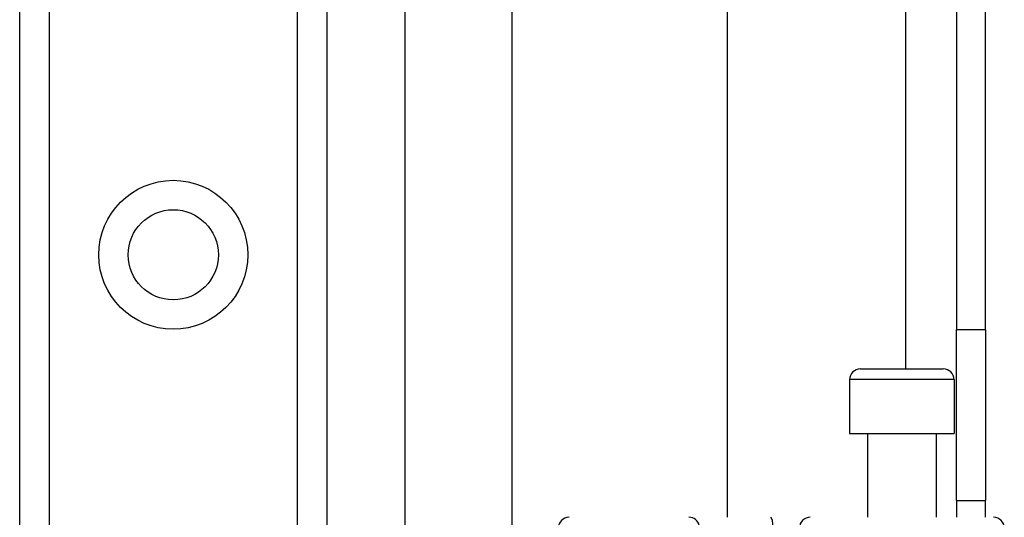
# Model space of a CAD drawing. Header units: inches. Extents: x 2.8 to 80.3, y 4.6 to 43.1.
# Tile 58 of 83: x 17 to 18.8, y 29.8 to 30.7. Entities that reach past the tile are written whole.
import ezdxf

# ---------------------------------------------------------------- set-up
doc = ezdxf.new("R2010")
doc.units = ezdxf.units.IN
doc.header["$MEASUREMENT"] = 0
doc.layers.add('Visible Edges(ANSI)', color=7, linetype='Continuous', lineweight=25)
doc.layers.add('Visible Tangent Edges(ANSI)', color=7, linetype='Continuous', lineweight=25)

msp = doc.modelspace()

# ---------------------------------------------------------------- linework, layer by layer
at = {"layer": 'Visible Edges(ANSI)'}
for p, q in [((18.6671, 32.6239), (18.6671, 30.1129)), ((18.7201, 30.1129), (18.7201, 32.6239)), ((17.854, 28.9548), (17.854, 31.9515)), ((18.2477, 31.9515), (18.2477, 29.7699)), ((17.6576, 31.6809), (17.6576, 14.0559)), ((16.9531, 14.1755), (16.9531, 31.5613)), ((17.5151, 31.5613), (17.5151, 14.1755)), ((18.6671, 29.8009), (18.6671, 30.1129)), ((18.7201, 30.1129), (18.7201, 29.8009)), ((18.4913, 30.0415), (18.6429, 30.0415)), ((18.4716, 30.0219), (18.4716, 29.9234)), ((18.6626, 30.0219), (18.6626, 29.9234)), ((18.4716, 29.9234), (18.6626, 29.9234)), ((18.5041, 29.9234), (18.5041, 29.7699)), ((18.6301, 29.9234), (18.6301, 29.7699)), ((18.6671, 29.8009), (18.6671, 29.7699)), ((18.6671, 29.8009), (18.7201, 29.8009)), ((18.7201, 29.7699), (18.7201, 29.8009))]:
    msp.add_line(p, q, dxfattribs=at)
msp.add_circle((17.2341, 30.2503), 0.0825, dxfattribs=at)
for centre, start, end in [((18.4913, 30.0219), 90, 180), ((18.6429, 30.0219), 0, 90), ((17.9583, 29.7502), 90, 180), ((18.7349, 29.7502), 0, 90)]:
    msp.add_arc(centre, 0.0197, start, end, dxfattribs=at)
at = {"layer": 'Visible Tangent Edges(ANSI)'}
for p, q in [((18.5741, 32.6239), (18.5741, 30.0415)), ((17.007, 31.5613), (17.007, 14.1755)), ((17.4613, 14.1755), (17.4613, 31.5613)), ((18.7201, 30.1129), (18.6671, 30.1129)), ((18.6626, 30.0219), (18.4716, 30.0219))]:
    msp.add_line(p, q, dxfattribs=at)
msp.add_circle((17.2341, 30.2503), 0.1363, dxfattribs=at)
for centre, ratio, start_param, end_param in [((18.1777, 29.7502), 0.985236, 4.962801, 6.283185), ((18.3272, 29.7502), 0.225879, 4.712389, 6.283185), ((18.3995, 29.7502), 0.998608, 0, 1.570796)]:
    msp.add_ellipse(centre, major_axis=(0, 0.0197), ratio=ratio, start_param=start_param, end_param=end_param, dxfattribs=at)

doc.saveas('drawing.dxf')
